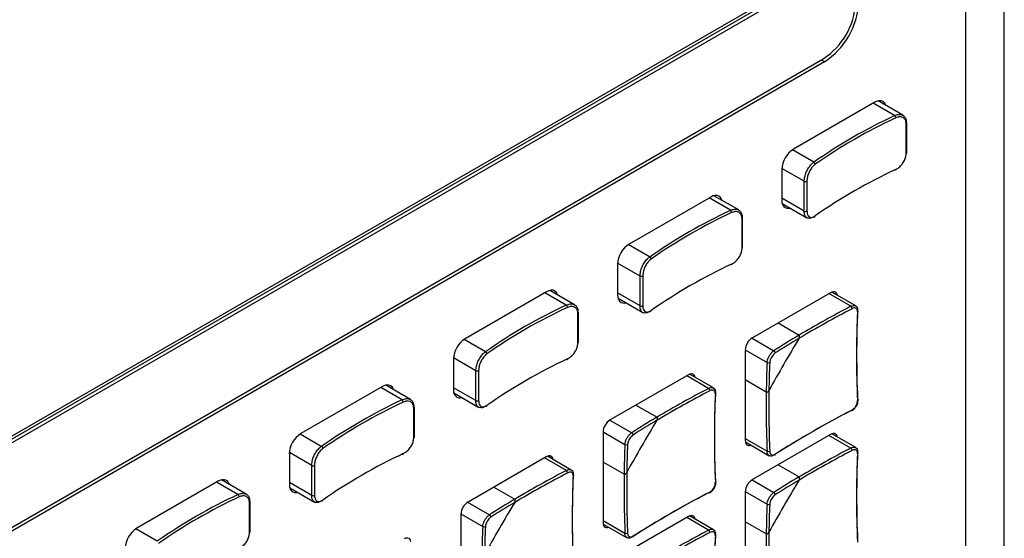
# Model space of a CAD drawing. Header units: millimetres. Extents: x 7146 to 9164, y -1568 to -663.
# Tile 182 of 187: x 8718 to 8826, y -1001 to -944. Entities that reach past the tile are written whole.
import ezdxf

# ---------------------------------------------------------------- set-up
doc = ezdxf.new("R2010")
doc.units = ezdxf.units.MM
doc.header["$LTSCALE"] = 3

msp = doc.modelspace()

# ---------------------------------------------------------------- linework, layer by layer
at = {"linetype": 'Continuous', "lineweight": 30}
for p, q in [((8821.49, -1048.07), (8821.49, -919.87)), ((8801.07, -941.56), (8651.16, -1028.1)), ((8800.79, -941.4), (8651.44, -1027.61)), ((8801.42, -941.76), (8650.81, -1028.71)), ((8646.35, -1040.51), (8805.88, -948.42)), ((8646.48, -1040.83), (8806, -948.74)), ((8805.66, -948.54), (8806, -948.74)), ((8811.52, -953.19), (8802.61, -958.33)), ((8813.68, -954.64), (8811.34, -953.29)), ((8814.59, -954.61), (8811.88, -953.04)), ((8814.95, -958.82), (8814.95, -955.55)), ((8815.02, -958.73), (8815.02, -955.46)), ((8804.85, -959.74), (8802.51, -958.4)), ((8803.79, -961.83), (8801.34, -960.42)), ((8801.34, -960.54), (8801.34, -963.88)), ((8803.79, -965.1), (8803.79, -961.83)), ((8804.09, -961.82), (8804.09, -965.09)), ((8793.56, -963.56), (8784.65, -968.7)), ((8795.72, -965.01), (8793.38, -963.66)), ((8796.63, -964.97), (8793.92, -963.41)), ((8803.79, -965.1), (8801.34, -963.68)), ((8801.39, -964.27), (8804.1, -965.83)), ((8796.99, -969.19), (8796.99, -965.92)), ((8797.06, -969.1), (8797.06, -965.83)), ((8786.88, -970.11), (8784.55, -968.76)), ((8785.83, -972.2), (8783.38, -970.78)), ((8783.38, -970.9), (8783.38, -974.25)), ((8785.83, -975.47), (8785.83, -972.2)), ((8786.13, -972.19), (8786.13, -975.46)), ((8778.67, -975.34), (8775.96, -973.78)), ((8775.6, -973.93), (8766.69, -979.07)), ((8777.76, -975.38), (8775.42, -974.03)), ((8785.83, -975.47), (8783.38, -974.05)), ((8783.43, -974.64), (8786.14, -976.2)), ((8806.68, -974.03), (8798.12, -978.97)), ((8808.89, -975.51), (8806.5, -974.13)), ((8809.43, -975.47), (8806.82, -973.96)), ((8779.03, -979.56), (8779.03, -976.29)), ((8779.1, -979.47), (8779.1, -976.2)), ((8800.94, -977.34), (8803.24, -978.67)), ((8768.92, -980.48), (8766.59, -979.13)), ((8798.09, -978.99), (8800.48, -980.37)), ((8797.34, -980.28), (8799.73, -981.66)), ((8797.34, -980.32), (8797.34, -990.2)), ((8767.87, -982.57), (8765.42, -981.15)), ((8765.42, -981.27), (8765.42, -984.62)), ((8767.87, -985.83), (8767.87, -982.57)), ((8768.17, -982.56), (8768.17, -985.82)), ((8791.12, -983.01), (8782.56, -987.95)), ((8793.33, -984.49), (8790.94, -983.11)), ((8793.87, -984.45), (8791.26, -982.94)), ((8799.64, -984.9), (8797.34, -983.57)), ((8757.64, -984.29), (8748.73, -989.44)), ((8759.8, -985.75), (8757.46, -984.4)), ((8760.7, -985.71), (8758, -984.15)), ((8767.87, -985.83), (8765.42, -984.42)), ((8765.47, -985), (8768.18, -986.57)), ((8761.07, -989.93), (8761.07, -986.66)), ((8761.14, -989.83), (8761.14, -986.57)), ((8785.38, -986.32), (8787.69, -987.65)), ((8782.53, -987.97), (8784.92, -989.35)), ((8750.96, -990.85), (8748.63, -989.5)), ((8781.79, -989.26), (8784.18, -990.64)), ((8781.79, -989.3), (8781.79, -999.18)), ((8797.34, -989.99), (8799.73, -991.37)), ((8806.68, -989.54), (8798.12, -994.48)), ((8808.89, -991.03), (8806.5, -989.65)), ((8809.43, -990.98), (8806.82, -989.48)), ((8797.36, -990.36), (8799.96, -991.86)), ((8749.91, -992.94), (8747.46, -991.52)), ((8747.46, -991.64), (8747.46, -994.99)), ((8759.8, -991.71), (8759.32, -991.94)), ((8775.56, -991.99), (8767.01, -996.93)), ((8777.78, -993.47), (8775.39, -992.09)), ((8778.31, -993.43), (8775.71, -991.92)), ((8749.91, -996.2), (8749.91, -992.94)), ((8750.21, -992.93), (8750.21, -996.19)), ((8784.09, -993.88), (8781.79, -992.56)), ((8800.94, -992.85), (8803.24, -994.18)), ((8739.68, -994.66), (8730.77, -999.81)), ((8741.84, -996.12), (8739.5, -994.76)), ((8742.74, -996.08), (8740.04, -994.51)), ((8749.91, -996.2), (8747.46, -994.79)), ((8747.51, -995.37), (8750.22, -996.94)), ((8769.83, -995.3), (8772.13, -996.63)), ((8798.09, -994.5), (8800.48, -995.88)), ((8797.34, -995.79), (8799.73, -997.17)), ((8797.34, -995.83), (8797.34, -1005.71)), ((8743.1, -1000.29), (8743.1, -997.03)), ((8743.18, -1000.2), (8743.18, -996.94)), ((8766.97, -996.95), (8769.36, -998.33)), ((8766.23, -998.24), (8768.62, -999.62)), ((8766.23, -998.28), (8766.23, -1008.16)), ((8791.12, -998.52), (8782.56, -1003.46)), ((8793.33, -1000.01), (8790.94, -998.63)), ((8793.87, -999.96), (8791.26, -998.46)), ((8781.79, -998.97), (8784.18, -1000.35)), ((8781.8, -999.34), (8784.41, -1000.84)), ((8799.64, -1000.42), (8797.34, -999.09)), ((8733, -1001.22), (8730.67, -999.87))]:
    msp.add_line(p, q, dxfattribs=at)
at = {"linetype": 'Continuous', "lineweight": 30, "flags": 128}
for points in [[(8825.68, -1050.5), (8825.68, -1050.5), (8825.68, -1048.86), (8825.68, -1042.33), (8825.68, -1016.2), (8825.69, -911.68), (8825.68, -777.58), (8825.68, -777.58)], [(8812.74, -953.54), (8812.7, -953.42), (8812.58, -953.23), (8812.42, -953.1), (8812.23, -953.03), (8812.01, -953.02), (8811.77, -953.07), (8811.52, -953.19)], [(8813.81, -960.53), (8813.81, -960.56), (8813.8, -960.58), (8813.79, -960.6), (8813.77, -960.62), (8813.75, -960.62), (8813.73, -960.62), (8813.71, -960.62), (8813.68, -960.6)], [(8794.78, -963.91), (8794.73, -963.79), (8794.62, -963.6), (8794.46, -963.47), (8794.27, -963.4), (8794.05, -963.39), (8793.81, -963.44), (8793.56, -963.56)], [(8801.34, -963.88), (8801.36, -964.16), (8801.43, -964.39), (8801.55, -964.58), (8801.71, -964.71), (8801.9, -964.78), (8802.12, -964.79), (8802.25, -964.77)], [(8795.85, -970.9), (8795.85, -970.93), (8795.84, -970.95), (8795.83, -970.97), (8795.81, -970.99), (8795.79, -970.99), (8795.77, -970.99), (8795.75, -970.99), (8795.72, -970.97)], [(8776.82, -974.28), (8776.77, -974.15), (8776.66, -973.97), (8776.5, -973.84), (8776.31, -973.76), (8776.09, -973.76), (8775.85, -973.81), (8775.6, -973.93)], [(8783.38, -974.25), (8783.4, -974.53), (8783.47, -974.76), (8783.59, -974.95), (8783.75, -975.08), (8783.94, -975.15), (8784.16, -975.16), (8784.29, -975.13)], [(8807.44, -974.32), (8807.44, -974.31), (8807.39, -974.17), (8807.32, -974.06), (8807.23, -973.98), (8807.11, -973.93), (8806.97, -973.93), (8806.83, -973.96), (8806.68, -974.03)], [(8777.89, -981.27), (8777.89, -981.3), (8777.88, -981.32), (8777.87, -981.34), (8777.85, -981.35), (8777.83, -981.36), (8777.81, -981.36), (8777.79, -981.35), (8777.76, -981.34)], [(8791.88, -983.3), (8791.88, -983.29), (8791.84, -983.15), (8791.77, -983.04), (8791.67, -982.96), (8791.55, -982.91), (8791.42, -982.91), (8791.27, -982.94), (8791.12, -983.01)], [(8758.86, -984.64), (8758.81, -984.52), (8758.7, -984.34), (8758.54, -984.2), (8758.34, -984.13), (8758.12, -984.12), (8757.89, -984.18), (8757.64, -984.29)], [(8765.42, -984.62), (8765.44, -984.89), (8765.51, -985.13), (8765.63, -985.31), (8765.79, -985.44), (8765.98, -985.52), (8766.2, -985.53), (8766.33, -985.5)], [(8809.63, -985.66), (8809.66, -985.68), (8809.68, -985.69), (8809.69, -985.72), (8809.69, -985.74), (8809.69, -985.76), (8809.67, -985.78), (8809.65, -985.8), (8809.62, -985.82)], [(8809.02, -986.86), (8809.02, -986.89), (8809.02, -986.92), (8809, -986.94), (8808.99, -986.96), (8808.97, -986.96), (8808.94, -986.96), (8808.92, -986.96), (8808.89, -986.94)], [(8807.44, -989.83), (8807.44, -989.83), (8807.39, -989.68), (8807.32, -989.57), (8807.23, -989.49), (8807.11, -989.45), (8806.97, -989.44), (8806.83, -989.47), (8806.68, -989.54)], [(8797.34, -990.2), (8797.36, -990.36), (8797.4, -990.51), (8797.47, -990.62), (8797.57, -990.7), (8797.69, -990.74), (8797.82, -990.75), (8797.97, -990.72), (8797.98, -990.71)], [(8759.93, -991.63), (8759.93, -991.66), (8759.92, -991.69), (8759.91, -991.71), (8759.89, -991.72), (8759.87, -991.73), (8759.85, -991.73), (8759.83, -991.72), (8759.8, -991.71)], [(8776.33, -992.28), (8776.33, -992.27), (8776.28, -992.13), (8776.21, -992.02), (8776.11, -991.94), (8776, -991.89), (8775.86, -991.89), (8775.71, -991.92), (8775.56, -991.99)], [(8740.9, -995.01), (8740.85, -994.89), (8740.74, -994.7), (8740.58, -994.57), (8740.38, -994.5), (8740.16, -994.49), (8739.93, -994.55), (8739.68, -994.66)], [(8747.46, -994.99), (8747.48, -995.26), (8747.55, -995.5), (8747.67, -995.68), (8747.83, -995.81), (8748.02, -995.88), (8748.24, -995.89), (8748.37, -995.87)], [(8794.08, -994.64), (8794.1, -994.66), (8794.12, -994.67), (8794.13, -994.7), (8794.14, -994.72), (8794.13, -994.74), (8794.12, -994.76), (8794.1, -994.78), (8794.07, -994.8)], [(8793.47, -995.84), (8793.47, -995.87), (8793.46, -995.9), (8793.45, -995.92), (8793.43, -995.94), (8793.41, -995.94), (8793.39, -995.95), (8793.36, -995.94), (8793.33, -995.92)], [(8791.88, -998.82), (8791.88, -998.81), (8791.84, -998.66), (8791.77, -998.55), (8791.67, -998.47), (8791.55, -998.43), (8791.42, -998.42), (8791.27, -998.45), (8791.12, -998.52)], [(8781.79, -999.18), (8781.8, -999.34), (8781.84, -999.49), (8781.92, -999.6), (8782.01, -999.68), (8782.13, -999.72), (8782.27, -999.73), (8782.41, -999.7), (8782.42, -999.69)], [(8760.77, -1001.26), (8760.77, -1001.25), (8760.73, -1001.11), (8760.65, -1001), (8760.56, -1000.92), (8760.44, -1000.87), (8760.3, -1000.87), (8760.16, -1000.9), (8760.01, -1000.97)]]:
    msp.add_lwpolyline(points, dxfattribs=at)
at = {"linetype": 'Continuous', "lineweight": 30}
for centre, radius, start, end in [((8801.74, -941.95), 7.68, 302.6053, 357.3948), ((8801.61, -941.88), 8.15, 302.6053, 357.3946), ((8838.75, -1008.27), 59.19, 115.0517, 124.9429), ((8838.79, -1008.34), 59, 115.0513, 124.9433), ((8813.47, -954.91), 0.338, 1.9104, 51.3427), ((8814.92, -955.45), 0.11, 286.883, 352.687), ((8814.92, -955.47), 0.0993, 5.2646, 66.0401), ((8804.1, -960.66), 2.77, 122.6057, 177.3943), ((8814.92, -958.72), 0.11, 286.883, 352.687), ((8804.72, -960), 0.284, 3.3479, 63.0738), ((8838.79, -1013.98), 59, 115.0513, 124.9433), ((8803.93, -961.57), 0.3, 242.158, 301.9093), ((8820.79, -1018.64), 59.19, 115.0518, 124.9428), ((8820.83, -1018.71), 59, 115.0513, 124.9433), ((8795.51, -965.27), 0.338, 1.9108, 51.3325), ((8803.93, -964.83), 0.3, 242.158, 301.9093), ((8796.95, -965.82), 0.11, 286.8862, 352.6759), ((8796.96, -965.84), 0.0992, 5.2513, 66.0811), ((8804.9, -965.62), 0.0991, 235.5551, 4.8991), ((8786.14, -971.03), 2.77, 122.606, 177.394), ((8796.95, -969.08), 0.11, 286.8862, 352.6759), ((8786.76, -970.37), 0.284, 3.3399, 63.0819), ((8820.83, -1024.35), 59, 115.0513, 124.9433), ((8785.97, -971.93), 0.3, 242.1635, 301.9038), ((8802.83, -1029), 59.19, 115.0517, 124.9429), ((8802.87, -1029.08), 59, 115.0513, 124.9433), ((8777.55, -975.64), 0.338, 1.9104, 51.3427), ((8785.97, -975.2), 0.3, 242.1635, 301.9038), ((8786.94, -975.99), 0.0991, 235.5501, 4.9041), ((8863.86, -1080.56), 118.56, 117.6231, 120.7504), ((8863.82, -1080.49), 118.18, 117.6212, 120.8376), ((8808.71, -975.77), 0.319, 0.3774, 54.6355), ((8925.21, -980.8), 115.68, 177.5929, 182.4071), ((8809.58, -976.02), 0.108, 291.9733, 350.6238), ((8778.99, -976.19), 0.11, 286.883, 352.687), ((8779, -976.21), 0.0993, 5.2646, 66.0401), ((8925.01, -980.97), 115.49, 177.5929, 182.4071), ((8768.18, -981.4), 2.77, 122.605, 177.395), ((8799.03, -980.39), 1.69, 122.6062, 177.3936), ((8931.53, -1056.89), 150.08, 148.7397, 151.2603), ((8859.59, -1073.32), 110.16, 120.768, 122.4571), ((8859.54, -1073.24), 109.77, 120.8566, 122.4583), ((8778.99, -979.45), 0.11, 286.883, 352.687), ((8768.8, -980.73), 0.284, 3.3543, 63.0675), ((8802.87, -1034.72), 59, 115.0513, 124.9433), ((8800.33, -980.62), 0.292, 0.8589, 60.3944), ((8909.8, -986.38), 110.17, 177.5402, 179.2293), ((8799.88, -981.4), 0.292, 239.5959, 299.1502), ((8909.71, -986.37), 109.79, 177.539, 179.1407), ((8768.01, -982.3), 0.3, 242.1552, 301.9121), ((8848.31, -1089.54), 118.56, 117.6231, 120.7504), ((8793.15, -984.75), 0.318, 0.3632, 54.6497), ((8848.26, -1089.47), 118.18, 117.6212, 120.8376), ((8909.65, -989.78), 115.68, 177.5929, 182.4071), ((8909.46, -989.95), 115.49, 177.5929, 182.4071), ((8794.03, -985), 0.109, 291.9836, 350.604), ((8918.2, -986.46), 118.57, 179.2469, 182.3742), ((8918.11, -986.46), 118.19, 179.1597, 182.3761), ((8784.87, -1039.37), 59.19, 115.0518, 124.9429), ((8784.91, -1039.45), 59, 115.0513, 124.9433), ((8759.59, -986.01), 0.338, 1.9106, 51.3376), ((8761.03, -986.55), 0.11, 286.8845, 352.6856), ((8761.04, -986.58), 0.0993, 5.2579, 66.0606), ((8768.01, -985.57), 0.3, 242.1552, 301.9121), ((8768.98, -986.36), 0.0991, 235.5553, 4.8988), ((8844.04, -1082.3), 110.16, 120.768, 122.4571), ((8862.46, -1089.46), 115.67, 117.5902, 122.4044), ((8862.51, -1089.21), 115.48, 117.5902, 122.4044), ((8783.47, -989.37), 1.69, 122.6057, 177.394), ((8915.98, -1065.88), 150.1, 148.7398, 151.2602), ((8843.98, -1082.23), 109.78, 120.8566, 122.4583), ((8750.22, -991.77), 2.77, 122.6052, 177.3948), ((8761.03, -989.82), 0.11, 286.8845, 352.6856), ((8784.78, -989.61), 0.292, 0.837, 60.4163), ((8750.84, -991.1), 0.284, 3.3399, 63.0819), ((8894.25, -995.37), 110.17, 177.5402, 179.2293), ((8784.33, -990.38), 0.292, 239.599, 299.1471), ((8894.15, -995.35), 109.79, 177.539, 179.1407), ((8863.86, -1096.08), 118.56, 117.6231, 120.7504), ((8808.71, -991.29), 0.319, 0.3784, 54.6334), ((8784.91, -1045.08), 59, 115.0513, 124.9433), ((8799.87, -991.08), 0.319, 245.3591, 299.6255), ((8800.52, -991.73), 0.101, 305.7085, 10.3814), ((8863.82, -1096), 118.18, 117.6212, 120.8376), ((8925.01, -996.48), 115.49, 177.5929, 182.4071), ((8925.21, -996.31), 115.68, 177.5929, 182.4071), ((8809.58, -991.53), 0.108, 291.9672, 350.6259), ((8750.05, -992.67), 0.3, 242.1635, 301.9038), ((8832.71, -1098.45), 118.18, 117.6212, 120.8376), ((8832.75, -1098.52), 118.56, 117.6231, 120.7504), ((8777.59, -993.73), 0.319, 0.3774, 54.6355), ((8893.9, -998.93), 115.49, 177.5929, 182.4071), ((8894.09, -998.76), 115.68, 177.5929, 182.4071), ((8778.47, -993.98), 0.108, 291.9733, 350.6238), ((8902.65, -995.44), 118.57, 179.2469, 182.3742), ((8902.56, -995.44), 118.19, 179.1597, 182.3761), ((8859.59, -1088.83), 110.16, 120.768, 122.4571), ((8799.03, -995.91), 1.69, 122.6062, 177.3936), ((8931.53, -1072.4), 150.08, 148.7397, 151.2603), ((8859.54, -1088.76), 109.77, 120.8566, 122.4583), ((8766.91, -1049.74), 59.19, 115.0518, 124.9429), ((8766.95, -1049.82), 59, 115.0513, 124.9433), ((8741.63, -996.38), 0.338, 1.9106, 51.3376), ((8750.05, -995.94), 0.3, 242.1635, 301.9038), ((8846.9, -1098.44), 115.67, 117.5902, 122.4045), ((8846.95, -1098.19), 115.48, 117.5902, 122.4044), ((8800.33, -996.14), 0.292, 0.8599, 60.3922), ((8743.07, -996.92), 0.11, 286.8819, 352.6842), ((8743.08, -996.95), 0.0993, 5.2579, 66.0606), ((8751.02, -996.73), 0.0991, 235.5548, 4.8993), ((8767.92, -998.35), 1.69, 122.6062, 177.3936), ((8900.41, -1074.85), 150.08, 148.7397, 151.2603), ((8828.48, -1091.28), 110.16, 120.768, 122.4571), ((8828.42, -1091.2), 109.77, 120.8566, 122.4583), ((8909.8, -1001.9), 110.17, 177.5402, 179.2293), ((8799.88, -996.92), 0.292, 239.5959, 299.1526), ((8909.71, -1001.89), 109.79, 177.539, 179.1407), ((8769.22, -998.59), 0.292, 0.8589, 60.3944), ((8878.69, -1004.35), 110.17, 177.5402, 179.2293), ((8768.77, -999.37), 0.292, 239.5959, 299.1502), ((8878.6, -1004.33), 109.79, 177.539, 179.1407), ((8732.26, -1002.14), 2.77, 122.6055, 177.3945), ((8743.07, -1000.19), 0.11, 286.8819, 352.6842), ((8784.31, -1000.06), 0.319, 245.362, 299.6226), ((8784.97, -1000.71), 0.101, 305.6987, 10.3912), ((8848.26, -1104.98), 118.18, 117.6212, 120.8376), ((8848.31, -1105.06), 118.56, 117.6231, 120.7504), ((8793.15, -1000.27), 0.318, 0.3642, 54.6476), ((8909.65, -1005.29), 115.68, 177.5929, 182.4071), ((8909.46, -1005.46), 115.49, 177.5929, 182.4071), ((8794.03, -1000.51), 0.109, 291.9774, 350.6061), ((8918.2, -1001.98), 118.57, 179.2469, 182.3742), ((8918.11, -1001.97), 118.19, 179.1597, 182.3761)]:
    msp.add_arc(centre, radius, start, end, dxfattribs=at)
for points, knots in [([(8813.68, -954.64), (8813.83, -954.59), (8814.12, -954.48), (8814.5, -954.53), (8814.79, -954.74), (8814.94, -955.05), (8814.96, -955.29), (8814.97, -955.38)], [0, 0, 0, 0, 0.216104, 0.432226, 0.64816, 0.862992, 1, 1, 1, 1]), ([(8814.95, -955.55), (8814.94, -955.47), (8814.93, -955.26), (8814.79, -954.99), (8814.53, -954.8), (8814.19, -954.75), (8813.94, -954.85), (8813.81, -954.89)], [0, 0, 0, 0, 0.137129, 0.352115, 0.568087, 0.784123, 1, 1, 1, 1]), ([(8803.79, -961.83), (8803.8, -961.67), (8803.83, -961.36), (8804, -960.83), (8804.27, -960.33), (8804.57, -959.96), (8804.76, -959.81), (8804.85, -959.74)], [0, 0, 0, 0, 0.213038, 0.425979, 0.639618, 0.854649, 1, 1, 1, 1]), ([(8813.81, -960.53), (8813.9, -960.48), (8814.11, -960.37), (8814.43, -960.08), (8814.71, -959.68), (8814.91, -959.23), (8814.93, -958.96), (8814.95, -958.82)], [0, 0, 0, 0, 0.145199, 0.360084, 0.573714, 0.786772, 1, 1, 1, 1]), ([(8805, -959.98), (8804.93, -960.04), (8804.76, -960.17), (8804.5, -960.5), (8804.27, -960.94), (8804.12, -961.4), (8804.1, -961.68), (8804.09, -961.82)], [0, 0, 0, 0, 0.145199, 0.360082, 0.573721, 0.786778, 1, 1, 1, 1]), ([(8795.72, -965.01), (8795.87, -964.96), (8796.15, -964.85), (8796.54, -964.9), (8796.83, -965.11), (8796.98, -965.42), (8797, -965.66), (8797, -965.75)], [0, 0, 0, 0, 0.216094, 0.432227, 0.648155, 0.862992, 1, 1, 1, 1]), ([(8796.99, -965.92), (8796.98, -965.84), (8796.97, -965.63), (8796.83, -965.36), (8796.57, -965.17), (8796.23, -965.12), (8795.98, -965.22), (8795.85, -965.26)], [0, 0, 0, 0, 0.137128, 0.352108, 0.568088, 0.784111, 1, 1, 1, 1]), ([(8804.85, -965.71), (8804.73, -965.77), (8804.49, -965.91), (8804.17, -965.9), (8803.93, -965.72), (8803.81, -965.43), (8803.8, -965.19), (8803.79, -965.1)], [0, 0, 0, 0, 0.216104, 0.432232, 0.648157, 0.862992, 1, 1, 1, 1]), ([(8804.09, -965.09), (8804.1, -965.17), (8804.11, -965.38), (8804.21, -965.63), (8804.42, -965.79), (8804.69, -965.8), (8804.9, -965.68), (8805, -965.62)], [0, 0, 0, 0, 0.137134, 0.352113, 0.568088, 0.784124, 1, 1, 1, 1]), ([(8795.85, -970.9), (8795.94, -970.85), (8796.15, -970.74), (8796.47, -970.44), (8796.75, -970.04), (8796.95, -969.6), (8796.97, -969.33), (8796.99, -969.19)], [0, 0, 0, 0, 0.145198, 0.360082, 0.57372, 0.786775, 1, 1, 1, 1]), ([(8785.83, -972.2), (8785.84, -972.04), (8785.87, -971.72), (8786.04, -971.19), (8786.31, -970.7), (8786.6, -970.33), (8786.8, -970.18), (8786.88, -970.11)], [0, 0, 0, 0, 0.213038, 0.425979, 0.639618, 0.854649, 1, 1, 1, 1]), ([(8787.04, -970.35), (8786.97, -970.4), (8786.8, -970.54), (8786.54, -970.87), (8786.31, -971.3), (8786.16, -971.77), (8786.14, -972.05), (8786.13, -972.19)], [0, 0, 0, 0, 0.145186, 0.360082, 0.573713, 0.786777, 1, 1, 1, 1]), ([(8777.76, -975.38), (8777.91, -975.32), (8778.19, -975.22), (8778.58, -975.27), (8778.87, -975.48), (8779.02, -975.78), (8779.04, -976.02), (8779.04, -976.12)], [0, 0, 0, 0, 0.216093, 0.432225, 0.64816, 0.862991, 1, 1, 1, 1]), ([(8779.03, -976.29), (8779.02, -976.21), (8779.01, -976), (8778.87, -975.73), (8778.61, -975.54), (8778.27, -975.49), (8778.02, -975.58), (8777.89, -975.63)], [0, 0, 0, 0, 0.137131, 0.352114, 0.568096, 0.784121, 1, 1, 1, 1]), ([(8786.88, -976.07), (8786.76, -976.14), (8786.52, -976.28), (8786.21, -976.27), (8785.97, -976.09), (8785.85, -975.8), (8785.84, -975.56), (8785.83, -975.47)], [0, 0, 0, 0, 0.216093, 0.432222, 0.648156, 0.862992, 1, 1, 1, 1]), ([(8786.13, -975.46), (8786.14, -975.54), (8786.15, -975.75), (8786.25, -976), (8786.46, -976.16), (8786.73, -976.16), (8786.94, -976.04), (8787.04, -975.98)], [0, 0, 0, 0, 0.137137, 0.352118, 0.568095, 0.784122, 1, 1, 1, 1]), ([(8808.89, -975.51), (8808.98, -975.48), (8809.15, -975.41), (8809.33, -975.41), (8809.4, -975.46), (8809.42, -975.48)], [0, 0, 0, 0, 0.429442, 0.859016, 1, 1, 1, 1]), ([(8809.62, -976.12), (8809.62, -976.07), (8809.62, -975.95), (8809.55, -975.8), (8809.42, -975.7), (8809.24, -975.68), (8809.1, -975.74), (8809.02, -975.77)], [0, 0, 0, 0, 0.142651, 0.356772, 0.571006, 0.785516, 1, 1, 1, 1]), ([(8809.69, -976.03), (8809.68, -975.94), (8809.68, -975.76), (8809.57, -975.56), (8809.46, -975.5), (8809.42, -975.48)], [0, 0, 0, 0, 0.40645, 0.790552, 1, 1, 1, 1]), ([(8803.24, -979.01), (8803.26, -978.97), (8803.29, -978.9), (8803.3, -978.8), (8803.29, -978.74), (8803.27, -978.69), (8803.25, -978.68), (8803.24, -978.67)], [0, 0, 0, 0, 0.332493, 0.576121, 0.752657, 0.891494, 1, 1, 1, 1]), ([(8803.24, -979.01), (8803.26, -978.97), (8803.29, -978.9), (8803.3, -978.8), (8803.29, -978.74), (8803.27, -978.69), (8803.25, -978.68), (8803.24, -978.67)], [0, 0, 0, 0, 0.332493, 0.576121, 0.752657, 0.891494, 1, 1, 1, 1]), ([(8777.89, -981.27), (8777.98, -981.22), (8778.19, -981.1), (8778.51, -980.81), (8778.79, -980.41), (8778.99, -979.97), (8779.01, -979.7), (8779.03, -979.56)], [0, 0, 0, 0, 0.145199, 0.360084, 0.573714, 0.786772, 1, 1, 1, 1]), ([(8767.87, -982.57), (8767.88, -982.41), (8767.91, -982.09), (8768.08, -981.56), (8768.35, -981.07), (8768.64, -980.7), (8768.84, -980.54), (8768.92, -980.48)], [0, 0, 0, 0, 0.213034, 0.425975, 0.63962, 0.85465, 1, 1, 1, 1]), ([(8769.08, -980.72), (8769.01, -980.77), (8768.84, -980.91), (8768.58, -981.24), (8768.35, -981.67), (8768.2, -982.14), (8768.18, -982.42), (8768.17, -982.56)], [0, 0, 0, 0, 0.145199, 0.360082, 0.573721, 0.786778, 1, 1, 1, 1]), ([(8799.73, -981.66), (8799.74, -981.56), (8799.77, -981.36), (8799.9, -981.03), (8800.09, -980.73), (8800.29, -980.5), (8800.42, -980.41), (8800.48, -980.37)], [0, 0, 0, 0, 0.214468, 0.428994, 0.643251, 0.857364, 1, 1, 1, 1]), ([(8800.62, -980.62), (8800.58, -980.65), (8800.47, -980.73), (8800.31, -980.91), (8800.16, -981.15), (8800.05, -981.42), (8800.03, -981.58), (8800.02, -981.66)], [0, 0, 0, 0, 0.14265, 0.356766, 0.570998, 0.785502, 1, 1, 1, 1]), ([(8793.33, -984.49), (8793.42, -984.46), (8793.59, -984.39), (8793.78, -984.39), (8793.85, -984.44), (8793.86, -984.46)], [0, 0, 0, 0, 0.429473, 0.859042, 1, 1, 1, 1]), ([(8794.07, -985.1), (8794.07, -985.05), (8794.07, -984.93), (8794, -984.78), (8793.86, -984.68), (8793.68, -984.66), (8793.54, -984.72), (8793.47, -984.75)], [0, 0, 0, 0, 0.14265, 0.356758, 0.57099, 0.785497, 1, 1, 1, 1]), ([(8794.13, -985.01), (8794.13, -984.92), (8794.12, -984.74), (8794.01, -984.54), (8793.9, -984.48), (8793.86, -984.46)], [0, 0, 0, 0, 0.406443, 0.790554, 1, 1, 1, 1]), ([(8759.8, -985.75), (8759.95, -985.69), (8760.23, -985.58), (8760.62, -985.64), (8760.91, -985.84), (8761.06, -986.15), (8761.08, -986.39), (8761.08, -986.49)], [0, 0, 0, 0, 0.216099, 0.432226, 0.648161, 0.862992, 1, 1, 1, 1]), ([(8799.64, -984.9), (8799.65, -984.91), (8799.67, -984.92), (8799.72, -984.92), (8799.78, -984.9), (8799.86, -984.84), (8799.91, -984.77), (8799.93, -984.73), (8799.94, -984.73)], [0, 0, 0, 0, 0.092405, 0.221873, 0.39632, 0.63798, 0.956518, 1, 1, 1, 1]), ([(8799.64, -984.9), (8799.65, -984.91), (8799.67, -984.92), (8799.72, -984.92), (8799.78, -984.9), (8799.86, -984.84), (8799.91, -984.77), (8799.93, -984.73), (8799.94, -984.73)], [0, 0, 0, 0, 0.092405, 0.221873, 0.39632, 0.63798, 0.956518, 1, 1, 1, 1]), ([(8809.47, -986.49), (8809.47, -986.48), (8809.56, -986.37), (8809.67, -986.1), (8809.68, -985.85), (8809.69, -985.73)], [0, 0, 0, 0, 0.04005, 0.520043, 1, 1, 1, 1]), ([(8761.07, -986.66), (8761.06, -986.58), (8761.05, -986.37), (8760.91, -986.09), (8760.65, -985.91), (8760.31, -985.86), (8760.06, -985.95), (8759.93, -986)], [0, 0, 0, 0, 0.137129, 0.352112, 0.568088, 0.784117, 1, 1, 1, 1]), ([(8768.92, -986.44), (8768.8, -986.51), (8768.56, -986.65), (8768.25, -986.63), (8768.01, -986.46), (8767.89, -986.17), (8767.88, -985.93), (8767.87, -985.83)], [0, 0, 0, 0, 0.216103, 0.432231, 0.648155, 0.862994, 1, 1, 1, 1]), ([(8768.17, -985.82), (8768.18, -985.91), (8768.19, -986.12), (8768.29, -986.37), (8768.5, -986.52), (8768.77, -986.53), (8768.98, -986.41), (8769.08, -986.35)], [0, 0, 0, 0, 0.137134, 0.352113, 0.568088, 0.784124, 1, 1, 1, 1]), ([(8808.98, -986.95), (8809.07, -986.9), (8809.26, -986.79), (8809.4, -986.59), (8809.47, -986.49)], [0, 0, 0, 0, 0.486126, 1, 1, 1, 1]), ([(8809.02, -986.86), (8809.07, -986.83), (8809.19, -986.76), (8809.36, -986.58), (8809.51, -986.34), (8809.61, -986.07), (8809.62, -985.9), (8809.62, -985.82)], [0, 0, 0, 0, 0.142653, 0.356753, 0.57099, 0.785499, 1, 1, 1, 1]), ([(8787.68, -987.99), (8787.7, -987.95), (8787.73, -987.88), (8787.75, -987.78), (8787.74, -987.72), (8787.72, -987.67), (8787.69, -987.66), (8787.69, -987.65)], [0, 0, 0, 0, 0.3324798, 0.5761456, 0.7526743, 0.8915059, 1, 1, 1, 1]), ([(8787.68, -987.99), (8787.7, -987.95), (8787.73, -987.88), (8787.75, -987.78), (8787.74, -987.72), (8787.72, -987.67), (8787.69, -987.66), (8787.69, -987.65)], [0, 0, 0, 0, 0.3324798, 0.5761456, 0.7526743, 0.8915059, 1, 1, 1, 1]), ([(8759.93, -991.63), (8760.01, -991.59), (8760.23, -991.47), (8760.55, -991.18), (8760.83, -990.78), (8761.03, -990.34), (8761.05, -990.06), (8761.07, -989.93)], [0, 0, 0, 0, 0.1451979, 0.3600825, 0.5737162, 0.7867727, 1, 1, 1, 1]), ([(8784.18, -990.64), (8784.19, -990.54), (8784.21, -990.34), (8784.34, -990.01), (8784.53, -989.71), (8784.73, -989.48), (8784.87, -989.39), (8784.92, -989.35)], [0, 0, 0, 0, 0.214469, 0.428995, 0.643267, 0.857382, 1, 1, 1, 1]), ([(8785.07, -989.6), (8785.03, -989.63), (8784.92, -989.71), (8784.75, -989.89), (8784.6, -990.14), (8784.5, -990.4), (8784.48, -990.56), (8784.47, -990.64)], [0, 0, 0, 0, 0.14265, 0.356766, 0.570998, 0.785502, 1, 1, 1, 1]), ([(8749.91, -992.94), (8749.92, -992.78), (8749.95, -992.46), (8750.12, -991.93), (8750.39, -991.44), (8750.68, -991.07), (8750.88, -990.91), (8750.96, -990.85)], [0, 0, 0, 0, 0.213038, 0.425979, 0.639618, 0.854649, 1, 1, 1, 1]), ([(8751.12, -991.09), (8751.05, -991.14), (8750.88, -991.28), (8750.62, -991.61), (8750.39, -992.04), (8750.24, -992.51), (8750.22, -992.79), (8750.21, -992.93)], [0, 0, 0, 0, 0.1451926, 0.3600764, 0.5737167, 0.7867774, 1, 1, 1, 1]), ([(8808.89, -991.03), (8808.98, -990.99), (8809.15, -990.92), (8809.33, -990.92), (8809.4, -990.98), (8809.42, -990.99)], [0, 0, 0, 0, 0.4294435, 0.8590226, 1, 1, 1, 1]), ([(8809.69, -991.55), (8809.68, -991.45), (8809.68, -991.27), (8809.57, -991.07), (8809.46, -991.01), (8809.42, -990.99)], [0, 0, 0, 0, 0.40645, 0.790552, 1, 1, 1, 1]), ([(8799.97, -991.85), (8799.93, -991.83), (8799.83, -991.77), (8799.75, -991.59), (8799.74, -991.44), (8799.73, -991.37)], [0, 0, 0, 0, 0.285628, 0.714391, 1, 1, 1, 1]), ([(8800.48, -991.8), (8800.4, -991.84), (8800.24, -991.92), (8800.06, -991.92), (8799.99, -991.86), (8799.97, -991.85)], [0, 0, 0, 0, 0.4284215, 0.8569425, 1, 1, 1, 1]), ([(8800.02, -991.36), (8800.03, -991.41), (8800.04, -991.54), (8800.12, -991.7), (8800.25, -991.79), (8800.43, -991.81), (8800.56, -991.74), (8800.62, -991.71)], [0, 0, 0, 0, 0.14265, 0.356755, 0.570988, 0.785496, 1, 1, 1, 1]), ([(8809.62, -991.63), (8809.62, -991.58), (8809.62, -991.46), (8809.55, -991.31), (8809.42, -991.21), (8809.24, -991.2), (8809.1, -991.26), (8809.02, -991.28)], [0, 0, 0, 0, 0.142652, 0.356768, 0.571004, 0.785515, 1, 1, 1, 1]), ([(8777.78, -993.47), (8777.86, -993.44), (8778.03, -993.37), (8778.22, -993.37), (8778.29, -993.43), (8778.31, -993.44)], [0, 0, 0, 0, 0.429442, 0.859016, 1, 1, 1, 1]), ([(8778.51, -994.08), (8778.51, -994.03), (8778.51, -993.91), (8778.44, -993.76), (8778.31, -993.66), (8778.12, -993.64), (8777.98, -993.7), (8777.91, -993.73)], [0, 0, 0, 0, 0.142651, 0.356772, 0.571006, 0.785516, 1, 1, 1, 1]), ([(8778.57, -993.99), (8778.57, -993.9), (8778.57, -993.72), (8778.46, -993.52), (8778.35, -993.46), (8778.31, -993.44)], [0, 0, 0, 0, 0.40645, 0.790552, 1, 1, 1, 1]), ([(8784.09, -993.88), (8784.09, -993.89), (8784.12, -993.9), (8784.16, -993.9), (8784.23, -993.88), (8784.3, -993.82), (8784.35, -993.75), (8784.38, -993.71), (8784.38, -993.71)], [0, 0, 0, 0, 0.092408, 0.221901, 0.396354, 0.638021, 0.956516, 1, 1, 1, 1]), ([(8784.09, -993.88), (8784.09, -993.89), (8784.12, -993.9), (8784.16, -993.9), (8784.23, -993.88), (8784.3, -993.82), (8784.35, -993.75), (8784.38, -993.71), (8784.38, -993.71)], [0, 0, 0, 0, 0.092408, 0.221901, 0.396354, 0.638021, 0.956516, 1, 1, 1, 1]), ([(8803.24, -994.52), (8803.26, -994.48), (8803.29, -994.42), (8803.3, -994.32), (8803.29, -994.25), (8803.27, -994.21), (8803.25, -994.19), (8803.24, -994.18)], [0, 0, 0, 0, 0.332489, 0.576126, 0.75266, 0.891495, 1, 1, 1, 1]), ([(8803.24, -994.52), (8803.26, -994.48), (8803.29, -994.42), (8803.3, -994.32), (8803.29, -994.25), (8803.27, -994.21), (8803.25, -994.19), (8803.24, -994.18)], [0, 0, 0, 0, 0.332489, 0.576126, 0.75266, 0.891495, 1, 1, 1, 1]), ([(8793.47, -995.84), (8793.52, -995.81), (8793.63, -995.74), (8793.81, -995.56), (8793.96, -995.32), (8794.06, -995.05), (8794.06, -994.88), (8794.07, -994.8)], [0, 0, 0, 0, 0.1426504, 0.3567679, 0.5710007, 0.7855066, 1, 1, 1, 1]), ([(8793.91, -995.47), (8793.92, -995.46), (8794.01, -995.35), (8794.11, -995.08), (8794.13, -994.83), (8794.13, -994.71)], [0, 0, 0, 0, 0.04005, 0.520058, 1, 1, 1, 1]), ([(8741.84, -996.12), (8741.99, -996.06), (8742.27, -995.95), (8742.66, -996), (8742.95, -996.21), (8743.1, -996.52), (8743.12, -996.76), (8743.12, -996.86)], [0, 0, 0, 0, 0.216099, 0.432227, 0.648158, 0.862992, 1, 1, 1, 1]), ([(8743.1, -997.03), (8743.1, -996.95), (8743.09, -996.73), (8742.95, -996.46), (8742.69, -996.28), (8742.35, -996.23), (8742.1, -996.32), (8741.97, -996.37)], [0, 0, 0, 0, 0.137128, 0.352111, 0.568087, 0.784117, 1, 1, 1, 1]), ([(8750.96, -996.81), (8750.84, -996.88), (8750.6, -997.01), (8750.29, -997), (8750.05, -996.83), (8749.93, -996.54), (8749.92, -996.3), (8749.91, -996.2)], [0, 0, 0, 0, 0.216099, 0.432222, 0.648156, 0.862992, 1, 1, 1, 1]), ([(8750.21, -996.19), (8750.21, -996.27), (8750.23, -996.48), (8750.33, -996.74), (8750.53, -996.89), (8750.81, -996.9), (8751.01, -996.78), (8751.12, -996.72)], [0, 0, 0, 0, 0.137135, 0.352116, 0.568091, 0.784123, 1, 1, 1, 1]), ([(8793.43, -995.93), (8793.52, -995.88), (8793.7, -995.77), (8793.84, -995.57), (8793.91, -995.47)], [0, 0, 0, 0, 0.486105, 1, 1, 1, 1]), ([(8799.73, -997.17), (8799.74, -997.07), (8799.77, -996.87), (8799.9, -996.54), (8800.09, -996.24), (8800.29, -996.02), (8800.42, -995.92), (8800.48, -995.88)], [0, 0, 0, 0, 0.214468, 0.428993, 0.64325, 0.857364, 1, 1, 1, 1]), ([(8800.62, -996.13), (8800.58, -996.16), (8800.47, -996.24), (8800.31, -996.42), (8800.16, -996.67), (8800.05, -996.93), (8800.03, -997.09), (8800.02, -997.17)], [0, 0, 0, 0, 0.1426504, 0.3567679, 0.5710007, 0.7855066, 1, 1, 1, 1]), ([(8772.12, -996.97), (8772.14, -996.93), (8772.18, -996.86), (8772.19, -996.76), (8772.18, -996.7), (8772.16, -996.65), (8772.14, -996.64), (8772.13, -996.63)], [0, 0, 0, 0, 0.332493, 0.576121, 0.752657, 0.891494, 1, 1, 1, 1]), ([(8772.12, -996.97), (8772.14, -996.93), (8772.18, -996.86), (8772.19, -996.76), (8772.18, -996.7), (8772.16, -996.65), (8772.14, -996.64), (8772.13, -996.63)], [0, 0, 0, 0, 0.332493, 0.576121, 0.752657, 0.891494, 1, 1, 1, 1]), ([(8768.62, -999.62), (8768.63, -999.52), (8768.65, -999.32), (8768.79, -998.99), (8768.97, -998.69), (8769.18, -998.46), (8769.31, -998.37), (8769.36, -998.33)], [0, 0, 0, 0, 0.214468, 0.428994, 0.643251, 0.857364, 1, 1, 1, 1]), ([(8769.51, -998.58), (8769.47, -998.61), (8769.36, -998.69), (8769.2, -998.87), (8769.05, -999.12), (8768.94, -999.38), (8768.92, -999.54), (8768.91, -999.62)], [0, 0, 0, 0, 0.14265, 0.356766, 0.570998, 0.785502, 1, 1, 1, 1]), ([(8741.97, -1002), (8742.05, -1001.96), (8742.27, -1001.84), (8742.59, -1001.55), (8742.87, -1001.15), (8743.07, -1000.71), (8743.09, -1000.43), (8743.1, -1000.29)], [0, 0, 0, 0, 0.145198, 0.360083, 0.573717, 0.786774, 1, 1, 1, 1]), ([(8784.41, -1000.83), (8784.37, -1000.81), (8784.28, -1000.75), (8784.2, -1000.57), (8784.18, -1000.42), (8784.18, -1000.35)], [0, 0, 0, 0, 0.285628, 0.714391, 1, 1, 1, 1]), ([(8784.92, -1000.78), (8784.84, -1000.82), (8784.68, -1000.9), (8784.5, -1000.9), (8784.43, -1000.84), (8784.41, -1000.83)], [0, 0, 0, 0, 0.428391, 0.856917, 1, 1, 1, 1]), ([(8784.47, -1000.34), (8784.47, -1000.39), (8784.49, -1000.52), (8784.56, -1000.68), (8784.7, -1000.77), (8784.87, -1000.79), (8785, -1000.72), (8785.07, -1000.69)], [0, 0, 0, 0, 0.142652, 0.356767, 0.570986, 0.785516, 1, 1, 1, 1]), ([(8793.33, -1000.01), (8793.42, -999.97), (8793.59, -999.9), (8793.78, -999.9), (8793.85, -999.96), (8793.86, -999.97)], [0, 0, 0, 0, 0.429474, 0.859048, 1, 1, 1, 1]), ([(8794.07, -1000.61), (8794.07, -1000.56), (8794.07, -1000.44), (8794, -1000.29), (8793.86, -1000.19), (8793.68, -1000.18), (8793.54, -1000.24), (8793.47, -1000.27)], [0, 0, 0, 0, 0.14265, 0.356755, 0.570988, 0.785496, 1, 1, 1, 1]), ([(8794.13, -1000.53), (8794.13, -1000.44), (8794.12, -1000.25), (8794.01, -1000.05), (8793.9, -999.99), (8793.86, -999.97)], [0, 0, 0, 0, 0.406443, 0.790554, 1, 1, 1, 1]), ([(8799.64, -1000.42), (8799.65, -1000.42), (8799.67, -1000.43), (8799.72, -1000.43), (8799.78, -1000.41), (8799.86, -1000.35), (8799.91, -1000.29), (8799.93, -1000.25), (8799.94, -1000.24)], [0, 0, 0, 0, 0.092406, 0.221879, 0.396318, 0.637979, 0.956518, 1, 1, 1, 1]), ([(8799.64, -1000.42), (8799.65, -1000.42), (8799.67, -1000.43), (8799.72, -1000.43), (8799.78, -1000.41), (8799.86, -1000.35), (8799.91, -1000.29), (8799.93, -1000.25), (8799.94, -1000.24)], [0, 0, 0, 0, 0.092406, 0.221879, 0.396318, 0.637979, 0.956518, 1, 1, 1, 1])]:
    msp.add_open_spline(points, degree=3, knots=knots, dxfattribs=at)

doc.saveas('drawing.dxf')
